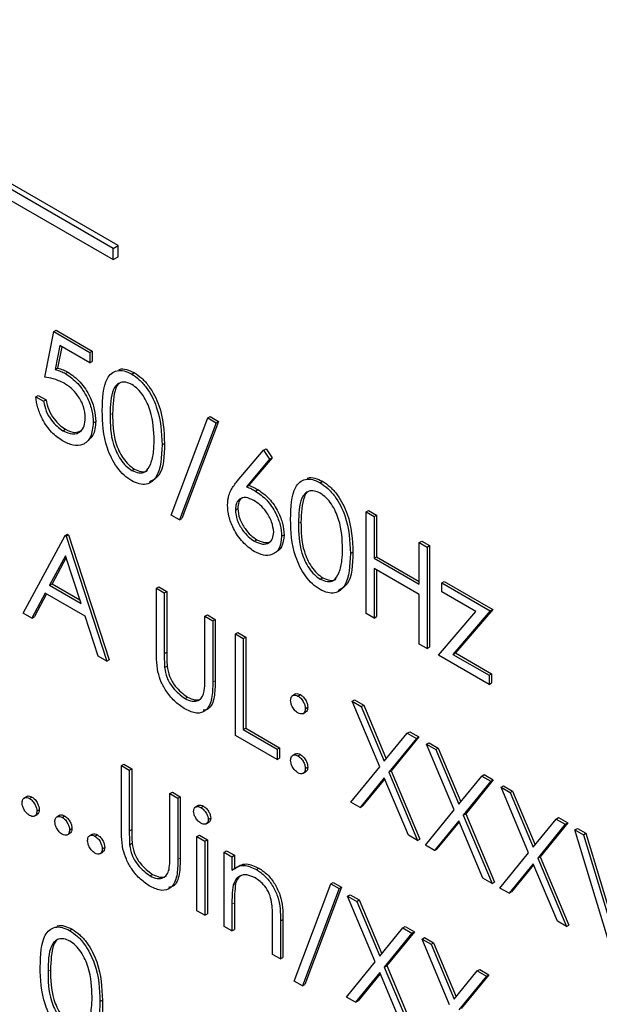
# Paper-space layout 'Blatt2' of a CAD drawing. Header units: millimetres. Extents: x 5 to 418, y 2 to 292.
# Tile 24 of 66: x 98.31 to 101.67, y 187.96 to 193.66. Entities that reach past the tile are written whole.
import ezdxf

# ---------------------------------------------------------------- set-up
doc = ezdxf.new("R2010")
doc.units = ezdxf.units.MM

psp = doc.layouts.new('Blatt2')

# ---------------------------------------------------------------- linework, layer by layer
at = {"color": 7, "linetype": 'Continuous', "lineweight": 25}
for p, q in [((98.8559, 192.3368), (92.6333, 195.929)), ((98.8842, 192.3531), (92.6616, 195.9453)), ((92.6333, 195.8636), (98.8559, 192.2714)), ((98.8559, 192.3368), (98.8842, 192.3531)), ((98.8559, 192.2714), (98.8559, 192.3368)), ((98.8842, 192.2878), (98.8842, 192.3531)), ((98.8559, 192.2714), (98.8842, 192.2878)), ((98.459, 191.5908), (98.5112, 191.8547)), ((98.5112, 191.8547), (98.5253, 191.8628)), ((98.5112, 191.8547), (98.72, 191.7341)), ((98.5253, 191.8628), (98.7342, 191.7422)), ((98.5469, 191.7738), (98.5194, 191.635)), ((98.5581, 191.7673), (98.5336, 191.6431)), ((98.72, 191.6738), (98.5469, 191.7738)), ((98.72, 191.7341), (98.7342, 191.7422)), ((98.72, 191.7341), (98.72, 191.6738)), ((98.7342, 191.7422), (98.7342, 191.6819)), ((98.72, 191.6738), (98.7342, 191.6819)), ((98.5194, 191.635), (98.5336, 191.6431)), ((98.5794, 191.6118), (98.5936, 191.6199)), ((98.9621, 191.6094), (98.9762, 191.6176)), ((98.4067, 191.4778), (98.4209, 191.4859)), ((98.4067, 191.4778), (98.4524, 191.4514)), ((98.4209, 191.4859), (98.4666, 191.4596)), ((98.4524, 191.4514), (98.4666, 191.4596)), ((99.403, 191.3549), (99.4171, 191.3631)), ((99.4171, 191.3631), (99.4652, 191.3353)), ((98.7396, 191.327), (98.7538, 191.3351)), ((99.19, 190.792), (99.403, 191.3549)), ((99.4511, 191.3271), (99.2381, 190.7642)), ((99.4652, 191.3353), (99.2523, 190.7723)), ((99.403, 191.3549), (99.4511, 191.3271)), ((99.4511, 191.3271), (99.4652, 191.3353)), ((98.5647, 191.2811), (98.5789, 191.2892)), ((99.1378, 191.1987), (99.1519, 191.2069)), ((99.5733, 190.9883), (99.7252, 191.1689)), ((99.7252, 191.1689), (99.7394, 191.177)), ((99.7252, 191.1689), (99.7604, 191.1167)), ((99.7394, 191.177), (99.7746, 191.1248)), ((99.7604, 191.1167), (99.6259, 190.9568)), ((99.7746, 191.1248), (99.64, 190.9649)), ((99.7604, 191.1167), (99.7746, 191.1248)), ((98.9636, 191.0508), (98.9777, 191.059)), ((99.6259, 190.9568), (99.64, 190.9649)), ((100.0521, 190.9802), (100.0662, 190.9883)), ((99.6786, 190.932), (99.6928, 190.9401)), ((99.2381, 190.7642), (99.19, 190.792)), ((99.562, 190.8219), (99.5762, 190.8301)), ((100.3192, 190.8109), (100.3333, 190.8191)), ((100.3192, 190.8109), (100.3649, 190.7845)), ((100.3192, 190.223), (100.3192, 190.8109)), ((100.3333, 190.8191), (100.379, 190.7927)), ((100.3649, 190.7845), (100.379, 190.7927)), ((100.379, 190.7927), (100.379, 190.5515)), ((99.2381, 190.7642), (99.2523, 190.7723)), ((100.3649, 190.7845), (100.3649, 190.5433)), ((98.5765, 190.6738), (98.5906, 190.682)), ((98.583, 190.6701), (98.5971, 190.6782)), ((98.5906, 190.682), (98.5971, 190.6782)), ((98.5971, 190.6782), (98.8321, 189.9547)), ((99.8297, 190.6706), (99.8438, 190.6788)), ((98.3349, 190.2253), (98.5765, 190.6738)), ((98.5765, 190.6738), (98.583, 190.6701)), ((98.583, 190.6701), (98.818, 189.9465)), ((99.673, 190.6413), (99.6872, 190.6494)), ((100.626, 190.6338), (100.6401, 190.642)), ((100.626, 190.6338), (100.6717, 190.6074)), ((100.626, 190.3926), (100.626, 190.6338)), ((100.6401, 190.642), (100.6858, 190.6156)), ((100.2278, 190.5695), (100.242, 190.5776)), ((100.6717, 190.6074), (100.6858, 190.6156)), ((100.6717, 190.6074), (100.6717, 190.0195)), ((100.6858, 190.6156), (100.6858, 190.0277)), ((98.5792, 190.5576), (98.487, 190.3863)), ((98.5829, 190.5463), (98.5012, 190.3944)), ((98.669, 190.2812), (98.5792, 190.5576)), ((100.3649, 190.5433), (100.379, 190.5515)), ((100.3649, 190.5433), (100.626, 190.3926)), ((100.379, 190.5515), (100.626, 190.4089)), ((100.626, 190.3323), (100.3649, 190.483)), ((100.3649, 190.483), (100.3649, 190.1966)), ((100.379, 190.4749), (100.379, 190.2048)), ((98.487, 190.3863), (98.5012, 190.3944)), ((98.5012, 190.3944), (98.6624, 190.3013)), ((100.0536, 190.4215), (100.0678, 190.4297)), ((100.7565, 190.4002), (100.7707, 190.4083)), ((100.7565, 190.4002), (101.0372, 190.2381)), ((100.7565, 190.3474), (100.7565, 190.4002)), ((100.7707, 190.4083), (101.0513, 190.2463)), ((98.4622, 190.3403), (98.3848, 190.1965)), ((98.4697, 190.336), (98.399, 190.2047)), ((98.693, 190.2071), (98.4622, 190.3403)), ((98.487, 190.3863), (98.669, 190.2812)), ((99.1051, 190.3686), (99.1193, 190.3768)), ((99.1051, 190.3686), (99.1508, 190.3422)), ((99.1051, 190.0135), (99.1051, 190.3686)), ((99.1193, 190.3768), (99.165, 190.3504)), ((99.1508, 190.3422), (99.165, 190.3504)), ((99.1508, 190.3422), (99.1508, 189.99)), ((99.165, 190.3504), (99.165, 189.9981)), ((100.9535, 190.2337), (100.7565, 190.3474)), ((100.626, 190.0459), (100.626, 190.3323)), ((98.3848, 190.1965), (98.3349, 190.2253)), ((100.3649, 190.1966), (100.3192, 190.223)), ((100.7369, 189.9818), (100.9535, 190.2337)), ((101.0372, 190.2381), (100.8208, 189.9862)), ((101.0513, 190.2463), (100.8349, 189.9944)), ((101.0372, 190.2381), (101.0513, 190.2463)), ((98.3848, 190.1965), (98.399, 190.2047)), ((98.7683, 189.9752), (98.693, 190.2071)), ((99.3858, 190.2066), (99.4, 190.2147)), ((99.3858, 190.2066), (99.4315, 190.1802)), ((99.3858, 189.8543), (99.3858, 190.2066)), ((99.4, 190.2147), (99.4456, 190.1884)), ((99.4315, 190.1802), (99.4456, 190.1884)), ((99.4315, 190.1802), (99.4315, 189.8251)), ((99.4456, 190.1884), (99.4456, 189.8333)), ((100.3649, 190.1966), (100.379, 190.2048)), ((99.562, 190.1048), (99.5762, 190.113)), ((99.5762, 190.113), (99.6219, 190.0866)), ((99.562, 190.1048), (99.6077, 190.0785)), ((99.562, 189.5169), (99.562, 190.1048)), ((99.6077, 190.0785), (99.6219, 190.0866)), ((99.6077, 190.0785), (99.6077, 189.5509)), ((99.6219, 190.0866), (99.6219, 189.559)), ((100.6717, 190.0195), (100.626, 190.0459)), ((100.6717, 190.0195), (100.6858, 190.0277)), ((100.8208, 189.9862), (100.8349, 189.9944)), ((100.8349, 189.9944), (101.0448, 189.8732)), ((98.818, 189.9465), (98.7683, 189.9752)), ((98.818, 189.9465), (98.8321, 189.9547)), ((101.0307, 189.8123), (100.7369, 189.9818)), ((100.8208, 189.9862), (101.0307, 189.865)), ((99.1529, 189.9106), (99.167, 189.9188)), ((101.0307, 189.865), (101.0448, 189.8732)), ((101.0307, 189.865), (101.0307, 189.8123)), ((101.0448, 189.8732), (101.0448, 189.8205)), ((101.0307, 189.8123), (101.0448, 189.8205)), ((99.2708, 189.7303), (99.2849, 189.7385)), ((99.9105, 189.7571), (99.8928, 189.7469)), ((99.9243, 189.745), (99.9384, 189.7531)), ((100.2376, 189.7149), (100.2518, 189.723)), ((100.2376, 189.7149), (100.2903, 189.6844)), ((100.3973, 189.3346), (100.2376, 189.7149)), ((100.2518, 189.723), (100.3045, 189.6926)), ((99.9525, 189.6429), (99.9701, 189.6531)), ((99.9667, 189.6715), (99.9809, 189.6797)), ((100.2903, 189.6844), (100.3045, 189.6926)), ((100.2903, 189.6844), (100.4236, 189.367)), ((100.3045, 189.6926), (100.4352, 189.3812)), ((99.6077, 189.5509), (99.6219, 189.559)), ((99.6077, 189.5509), (99.8036, 189.4378)), ((99.6219, 189.559), (99.8177, 189.446)), ((100.5569, 189.5305), (100.5711, 189.5387)), ((100.5711, 189.5387), (100.6238, 189.5082)), ((99.8036, 189.3775), (99.562, 189.5169)), ((100.4236, 189.367), (100.5569, 189.5305)), ((100.6097, 189.5001), (100.45, 189.3042)), ((100.6238, 189.5082), (100.4642, 189.3123)), ((100.5569, 189.5305), (100.6097, 189.5001)), ((100.6097, 189.5001), (100.6238, 189.5082)), ((99.8036, 189.4378), (99.8177, 189.446)), ((99.8036, 189.4378), (99.8036, 189.3775)), ((99.8177, 189.446), (99.8177, 189.3857)), ((100.6684, 189.4662), (100.6825, 189.4743)), ((100.6684, 189.4662), (100.7211, 189.4357)), ((100.8281, 189.0859), (100.6684, 189.4662)), ((100.6825, 189.4743), (100.7353, 189.4439)), ((100.7211, 189.4357), (100.7353, 189.4439)), ((100.7211, 189.4357), (100.8544, 189.1183)), ((100.7353, 189.4439), (100.866, 189.1325)), ((99.8036, 189.3775), (99.8177, 189.3857)), ((99.9103, 189.4105), (99.8926, 189.4003)), ((99.9243, 189.3983), (99.9384, 189.4064)), ((98.9028, 189.3423), (98.917, 189.3504)), ((98.9028, 189.3423), (98.9485, 189.3159)), ((98.9028, 188.9872), (98.9028, 189.3423)), ((98.917, 189.3504), (98.9626, 189.3241)), ((98.9485, 189.3159), (98.9626, 189.3241)), ((98.9485, 189.3159), (98.9485, 188.9636)), ((98.9626, 189.3241), (98.9626, 188.9718)), ((99.9667, 189.3248), (99.9809, 189.3329)), ((100.2311, 189.1307), (100.3973, 189.3346)), ((100.45, 189.3042), (100.4642, 189.3123)), ((100.4642, 189.3123), (100.6303, 188.9166)), ((99.9523, 189.2962), (99.97, 189.3064)), ((100.4236, 189.2718), (100.2838, 189.1003)), ((100.4262, 189.2658), (100.298, 189.1084)), ((100.5635, 188.9388), (100.4236, 189.2718)), ((100.45, 189.3042), (100.6162, 188.9084)), ((100.8544, 189.1183), (100.9877, 189.2818)), ((101.0546, 189.2596), (100.895, 189.0636)), ((100.9877, 189.2818), (101.0019, 189.29)), ((100.9877, 189.2818), (101.0404, 189.2514)), ((101.0019, 189.29), (101.0546, 189.2596)), ((101.0404, 189.2514), (101.0546, 189.2596)), ((101.0404, 189.2514), (100.8808, 189.0555)), ((101.0992, 189.2175), (101.1133, 189.2256)), ((101.0992, 189.2175), (101.1519, 189.187)), ((101.2589, 188.8372), (101.0992, 189.2175)), ((101.1133, 189.2256), (101.1661, 189.1952)), ((101.1519, 189.187), (101.1661, 189.1952)), ((101.1661, 189.1952), (101.2968, 188.8838)), ((98.3568, 189.1642), (98.3391, 189.1539)), ((98.3708, 189.1519), (98.385, 189.1601)), ((99.1835, 189.1802), (99.1976, 189.1884)), ((99.1835, 188.828), (99.1835, 189.1802)), ((99.1835, 189.1802), (99.2292, 189.1539)), ((99.1976, 189.1884), (99.2433, 189.162)), ((99.2292, 189.1539), (99.2433, 189.162)), ((99.2292, 189.1539), (99.2292, 188.7988)), ((99.2433, 189.162), (99.2433, 188.8069)), ((101.1519, 189.187), (101.2852, 188.8696)), ((98.4133, 189.0784), (98.4274, 189.0866)), ((99.3475, 189.1117), (99.3299, 189.1015)), ((99.3628, 189.0993), (99.3769, 189.1075)), ((100.2838, 189.1003), (100.2311, 189.1307)), ((100.2838, 189.1003), (100.298, 189.1084)), ((100.6619, 188.882), (100.8281, 189.0859)), ((98.3989, 189.0498), (98.4165, 189.06)), ((98.5461, 189.0549), (98.5284, 189.0447)), ((98.5601, 189.0426), (98.5743, 189.0508)), ((99.4054, 189.0293), (99.4195, 189.0374)), ((100.8808, 189.0555), (100.895, 189.0636)), ((100.8808, 189.0555), (101.047, 188.6597)), ((100.895, 189.0636), (101.0611, 188.6679)), ((101.2852, 188.8696), (101.4185, 189.0331)), ((101.4185, 189.0331), (101.4327, 189.0413)), ((101.4185, 189.0331), (101.4712, 189.0027)), ((101.4327, 189.0413), (101.4854, 189.0109)), ((98.6026, 188.9691), (98.6167, 188.9773)), ((99.3928, 189.0047), (99.4104, 189.0149)), ((100.8544, 189.0231), (100.7146, 188.8516)), ((100.857, 189.0171), (100.7287, 188.8598)), ((100.9942, 188.6901), (100.8544, 189.0231)), ((101.4712, 189.0027), (101.3116, 188.8068)), ((101.4854, 189.0109), (101.3258, 188.8149)), ((101.4712, 189.0027), (101.4854, 189.0109)), ((101.5267, 188.9707), (101.5409, 188.9788)), ((101.5267, 188.9707), (101.5757, 188.9424)), ((101.7421, 188.2584), (101.5267, 188.9707)), ((101.5409, 188.9788), (101.5898, 188.9506)), ((98.5881, 188.9406), (98.6058, 188.9508)), ((98.7354, 188.9456), (98.7177, 188.9354)), ((98.7494, 188.9334), (98.7636, 188.9415)), ((99.3401, 188.9315), (99.3543, 188.9397)), ((99.3401, 188.9315), (99.3858, 188.9051)), ((99.3401, 188.5019), (99.3401, 188.9315)), ((99.3543, 188.9397), (99.4, 188.9133)), ((99.3858, 188.9051), (99.4, 188.9133)), ((99.4, 188.9133), (99.4, 188.4837)), ((100.6162, 188.9084), (100.5635, 188.9388)), ((100.6162, 188.9084), (100.6303, 188.9166)), ((101.5757, 188.9424), (101.5898, 188.9506)), ((101.5757, 188.9424), (101.7454, 188.3811)), ((101.5898, 188.9506), (101.7554, 188.4028)), ((98.7918, 188.8599), (98.806, 188.868)), ((98.9505, 188.8843), (98.9647, 188.8924)), ((99.3858, 188.9051), (99.3858, 188.4755)), ((100.7146, 188.8516), (100.6619, 188.882)), ((100.7146, 188.8516), (100.7287, 188.8598)), ((98.7774, 188.8313), (98.7951, 188.8415)), ((99.4968, 188.8411), (99.5109, 188.8493)), ((99.4968, 188.8411), (99.5425, 188.8147)), ((99.4968, 188.4115), (99.4968, 188.8411)), ((99.5109, 188.8493), (99.5566, 188.8229)), ((99.5425, 188.8147), (99.5566, 188.8229)), ((99.5425, 188.8147), (99.5425, 188.7372)), ((99.5566, 188.8229), (99.5566, 188.7454)), ((101.0927, 188.6333), (101.2589, 188.8372)), ((101.3116, 188.8068), (101.3258, 188.8149)), ((101.3116, 188.8068), (101.4778, 188.411)), ((101.3258, 188.8149), (101.4919, 188.4192)), ((99.684, 188.7405), (99.6982, 188.7487)), ((101.2852, 188.7744), (101.1454, 188.6029)), ((101.2878, 188.7684), (101.1595, 188.6111)), ((101.425, 188.4415), (101.2852, 188.7744)), ((99.0684, 188.704), (99.0826, 188.7121)), ((101.047, 188.6597), (100.9942, 188.6901)), ((99.5495, 188.6517), (99.5636, 188.6598)), ((99.9015, 188.0949), (100.1144, 188.6579)), ((100.1625, 188.6301), (99.9496, 188.0671)), ((100.1767, 188.6383), (99.9637, 188.0753)), ((100.1144, 188.6579), (100.1286, 188.6661)), ((100.1144, 188.6579), (100.1625, 188.6301)), ((100.1286, 188.6661), (100.1767, 188.6383)), ((100.1625, 188.6301), (100.1767, 188.6383)), ((101.047, 188.6597), (101.0611, 188.6679)), ((101.1454, 188.6029), (101.0927, 188.6333)), ((100.2115, 188.5868), (100.2256, 188.5949)), ((100.2115, 188.5868), (100.2642, 188.5563)), ((100.3712, 188.2065), (100.2115, 188.5868)), ((100.2256, 188.5949), (100.2784, 188.5645)), ((101.1454, 188.6029), (101.1595, 188.6111)), ((99.5425, 188.5404), (99.5425, 188.3851)), ((99.5566, 188.5486), (99.5566, 188.3933)), ((100.2642, 188.5563), (100.2784, 188.5645)), ((100.2642, 188.5563), (100.3975, 188.2389)), ((100.2784, 188.5645), (100.4091, 188.2531)), ((99.3858, 188.4755), (99.3401, 188.5019)), ((99.3858, 188.4755), (99.4, 188.4837)), ((99.5425, 188.3851), (99.4968, 188.4115)), ((99.7774, 188.2494), (99.7774, 188.4515)), ((99.8231, 188.4425), (99.8231, 188.2231)), ((99.8373, 188.4506), (99.8373, 188.2312)), ((100.3975, 188.2389), (100.5308, 188.4024)), ((100.5308, 188.4024), (100.545, 188.4106)), ((100.5308, 188.4024), (100.5835, 188.372)), ((100.545, 188.4106), (100.5977, 188.3802)), ((101.4778, 188.411), (101.425, 188.4415)), ((101.4778, 188.411), (101.4919, 188.4192)), ((98.6031, 188.3872), (98.6172, 188.3954)), ((99.5425, 188.3851), (99.5566, 188.3933)), ((100.5835, 188.372), (100.4239, 188.1761)), ((100.5977, 188.3802), (100.4381, 188.1842)), ((100.5835, 188.372), (100.5977, 188.3802)), ((100.6423, 188.3381), (100.6564, 188.3462)), ((100.6564, 188.3462), (100.7092, 188.3158)), ((100.6423, 188.3381), (100.695, 188.3076)), ((100.802, 187.9578), (100.6423, 188.3381)), ((100.695, 188.3076), (100.7092, 188.3158)), ((100.695, 188.3076), (100.8283, 187.9902)), ((100.7092, 188.3158), (100.8399, 188.0044)), ((99.8231, 188.2231), (99.7774, 188.2494)), ((99.8231, 188.2231), (99.8373, 188.2312)), ((100.205, 188.0026), (100.3712, 188.2065)), ((100.4239, 188.1761), (100.4381, 188.1842)), ((100.4239, 188.1761), (100.5901, 187.7803)), ((100.4381, 188.1842), (100.6042, 187.7885)), ((100.3975, 188.1437), (100.2577, 187.9722)), ((100.4001, 188.1377), (100.2718, 187.9804)), ((100.5373, 187.8108), (100.3975, 188.1437)), ((100.8283, 187.9902), (100.9616, 188.1537)), ((101.0143, 188.1233), (100.8547, 187.9274)), ((101.0285, 188.1315), (100.8689, 187.9355)), ((100.9616, 188.1537), (100.9758, 188.1619)), ((100.9616, 188.1537), (101.0143, 188.1233)), ((100.9758, 188.1619), (101.0285, 188.1315)), ((101.0143, 188.1233), (101.0285, 188.1315)), ((99.9496, 188.0671), (99.9015, 188.0949)), ((99.9496, 188.0671), (99.9637, 188.0753)), ((100.2577, 187.9722), (100.205, 188.0026)), ((98.7788, 187.9765), (98.7929, 187.9847)), ((100.2577, 187.9722), (100.2718, 187.9804))]:
    psp.add_line(p, q, dxfattribs=at)
at = {"color": 7, "linetype": 'Continuous', "lineweight": 18}
for p, q in [((98.8375, 191.3723), (98.8517, 191.3805)), ((99.9276, 190.743), (99.9417, 190.7512)), ((99.1508, 189.99), (99.165, 189.9981)), ((99.4315, 189.8251), (99.4456, 189.8333)), ((98.9485, 188.9636), (98.9626, 188.9718)), ((99.2292, 188.7988), (99.2433, 188.8069)), ((99.5425, 188.5404), (99.5566, 188.5486)), ((99.8231, 188.4425), (99.8373, 188.4506)), ((98.4785, 188.1501), (98.4927, 188.1582))]:
    psp.add_line(p, q, dxfattribs=at)
for centre, major_axis, ratio, start_param, end_param in [((368.4331, 359.4387), (379.9846, 5.8274), 0.587244, 3.834585, 4.001386), ((368.4331, 347.9513), (379.9866, -5.634), 0.567146, 3.873355, 3.997444), ((368.4183, 360.4098), (378.7845, 5.8277), 0.587275, 3.871004, 3.964908)]:
    psp.add_ellipse(centre, major_axis=major_axis, ratio=ratio, start_param=start_param, end_param=end_param, dxfattribs=at)
at = {"color": 7, "linetype": 'Continuous', "lineweight": 25}
for points, knots in [([(83.7513, 207.7802), (84.5596, 207.2559), (86.9034, 205.7356), (90.8544, 203.2552), (95.6337, 200.3556), (100.5049, 197.506), (105.4646, 194.7061), (110.5125, 191.9579), (114.4004, 189.9135), (116.6032, 188.7845), (117.0759, 188.5422)], [0, 0, 0, 0, 0.0774167, 0.2244859, 0.3715556, 0.5186246, 0.6656928, 0.8127599, 0.959826, 1, 1, 1, 1]), ([(98.5711, 191.5562), (98.5496, 191.5661), (98.511, 191.5837), (98.4749, 191.5887), (98.459, 191.5908)], [0, 0, 0, 0, 0.5594162, 1, 1, 1, 1]), ([(98.5194, 191.635), (98.5305, 191.6321), (98.5501, 191.627), (98.5705, 191.6164), (98.5794, 191.6118)], [0, 0, 0, 0, 0.560064, 1, 1, 1, 1]), ([(98.5336, 191.6431), (98.5446, 191.6403), (98.5643, 191.6352), (98.5846, 191.6246), (98.5936, 191.6199)], [0, 0, 0, 0, 0.560064, 1, 1, 1, 1]), ([(98.5794, 191.6118), (98.6038, 191.5947), (98.6524, 191.5607), (98.7059, 191.4769), (98.7357, 191.3953), (98.7383, 191.3497), (98.7396, 191.327)], [0, 0, 0, 0, 0.279688, 0.559025, 0.779292, 1, 1, 1, 1]), ([(98.5936, 191.6199), (98.6179, 191.6029), (98.6666, 191.5688), (98.7201, 191.485), (98.7499, 191.4034), (98.7525, 191.3579), (98.7538, 191.3351)], [0, 0, 0, 0, 0.279688, 0.559025, 0.779292, 1, 1, 1, 1]), ([(98.7918, 191.3984), (98.7938, 191.4675), (98.7963, 191.5539), (98.8437, 191.6149), (98.8768, 191.6309), (98.9174, 191.631), (98.9472, 191.6166), (98.9621, 191.6094)], [0, 0, 0, 0, 0.498702, 0.624177, 0.749467, 0.874745, 1, 1, 1, 1]), ([(98.8882, 191.6345), (98.8895, 191.6351), (98.9016, 191.6413), (98.932, 191.6383), (98.9615, 191.6245), (98.9762, 191.6176)], [0, 0, 0, 0, 0.0579693, 0.5290281, 1, 1, 1, 1]), ([(98.9621, 191.6094), (98.977, 191.5994), (99.007, 191.5793), (99.0616, 191.5171), (99.1305, 191.3793), (99.1349, 191.271), (99.1378, 191.1987)], [0, 0, 0, 0, 0.1256, 0.251197, 0.500581, 1, 1, 1, 1]), ([(98.9762, 191.6176), (98.9912, 191.6076), (99.0212, 191.5875), (99.0758, 191.5253), (99.1446, 191.3875), (99.149, 191.2792), (99.1519, 191.2069)], [0, 0, 0, 0, 0.1256, 0.251197, 0.500581, 1, 1, 1, 1]), ([(98.6939, 191.3556), (98.6921, 191.377), (98.6883, 191.4198), (98.654, 191.4838), (98.6125, 191.5296), (98.5849, 191.5474), (98.5711, 191.5562)], [0, 0, 0, 0, 0.279539, 0.558617, 0.779047, 1, 1, 1, 1]), ([(98.9636, 191.5483), (98.9519, 191.5537), (98.9286, 191.5644), (98.8976, 191.5616), (98.8729, 191.547), (98.8392, 191.4948), (98.8383, 191.4267), (98.8375, 191.3723)], [0, 0, 0, 0, 0.125139, 0.250418, 0.375519, 0.500847, 1, 1, 1, 1]), ([(98.8889, 191.5536), (98.8887, 191.5535), (98.8804, 191.5485), (98.8556, 191.4995), (98.8534, 191.4333), (98.8517, 191.3805)], [0, 0, 0, 0, 0.0045166, 0.204302, 1, 1, 1, 1]), ([(99.0921, 191.2253), (99.0902, 191.281), (99.0874, 191.3644), (99.0397, 191.4727), (98.9986, 191.5238), (98.9752, 191.5401), (98.9636, 191.5483)], [0, 0, 0, 0, 0.500072, 0.749021, 0.874598, 1, 1, 1, 1]), ([(98.5621, 191.2223), (98.5402, 191.2375), (98.4966, 191.2678), (98.4473, 191.3413), (98.4168, 191.4138), (98.4101, 191.4564), (98.4067, 191.4778)], [0, 0, 0, 0, 0.279625, 0.559019, 0.77938, 1, 1, 1, 1]), ([(98.4524, 191.4514), (98.4564, 191.4325), (98.4642, 191.3948), (98.4953, 191.3433), (98.53, 191.3046), (98.5531, 191.2889), (98.5647, 191.2811)], [0, 0, 0, 0, 0.28005, 0.559166, 0.779583, 1, 1, 1, 1]), ([(98.4666, 191.4596), (98.4705, 191.4407), (98.4784, 191.403), (98.5095, 191.3514), (98.5441, 191.3127), (98.5673, 191.2971), (98.5789, 191.2892)], [0, 0, 0, 0, 0.28005, 0.559166, 0.779583, 1, 1, 1, 1]), ([(98.9621, 190.9914), (98.9472, 191.0014), (98.9175, 191.0213), (98.8634, 191.0833), (98.7966, 191.2207), (98.7937, 191.3273), (98.7918, 191.3984)], [0, 0, 0, 0, 0.125551, 0.25109, 0.50025, 1, 1, 1, 1]), ([(98.8375, 191.3723), (98.8379, 191.3171), (98.8385, 191.2345), (98.8874, 191.126), (98.9286, 191.0753), (98.9519, 191.059), (98.9636, 191.0508)], [0, 0, 0, 0, 0.500291, 0.749086, 0.874606, 1, 1, 1, 1]), ([(98.8517, 191.3805), (98.8521, 191.3253), (98.8526, 191.2427), (98.9015, 191.1342), (98.9428, 191.0835), (98.9661, 191.0671), (98.9777, 191.059)], [0, 0, 0, 0, 0.500291, 0.749086, 0.874606, 1, 1, 1, 1]), ([(98.7396, 191.327), (98.7366, 191.2982), (98.7307, 191.2407), (98.685, 191.1962), (98.6245, 191.1917), (98.5829, 191.2121), (98.5621, 191.2223)], [0, 0, 0, 0, 0.279864, 0.559271, 0.779424, 1, 1, 1, 1]), ([(98.5647, 191.2811), (98.5838, 191.2726), (98.6219, 191.2558), (98.6645, 191.2714), (98.6903, 191.3057), (98.6927, 191.3389), (98.6939, 191.3556)], [0, 0, 0, 0, 0.279617, 0.559357, 0.779559, 1, 1, 1, 1]), ([(98.7538, 191.3351), (98.7518, 191.3049), (98.7488, 191.2576), (98.7216, 191.2366), (98.7118, 191.229)], [0, 0, 0, 0, 0.639095, 1, 1, 1, 1]), ([(98.5789, 191.2892), (98.5983, 191.2802), (98.6333, 191.2638), (98.6588, 191.2766), (98.6702, 191.2823)], [0, 0, 0, 0, 0.55391, 1, 1, 1, 1]), ([(99.1378, 191.1987), (99.1349, 191.1298), (99.1307, 191.0265), (99.0615, 190.969), (99.007, 190.9697), (98.977, 190.9841), (98.9621, 190.9914)], [0, 0, 0, 0, 0.499407, 0.748743, 0.874372, 1, 1, 1, 1]), ([(99.1519, 191.2069), (99.1505, 191.1352), (99.1483, 191.0308), (99.0856, 190.9951), (99.0659, 190.984)], [0, 0, 0, 0, 0.68684, 1, 1, 1, 1]), ([(99.0728, 191.0887), (99.0793, 191.112), (99.0909, 191.1538), (99.0917, 191.2035), (99.0921, 191.2253)], [0, 0, 0, 0, 0.5595988, 1, 1, 1, 1]), ([(98.9636, 191.0508), (98.9775, 191.0448), (99.0053, 191.0328), (99.0483, 191.0415), (99.0635, 191.0708), (99.0728, 191.0887)], [0, 0, 0, 0, 0.280257, 0.560781, 1, 1, 1, 1]), ([(98.9777, 191.059), (98.9913, 191.0534), (99.0185, 191.0424), (99.0463, 191.0424), (99.0537, 191.0523), (99.0539, 191.0526)], [0, 0, 0, 0, 0.492383, 0.985234, 1, 1, 1, 1]), ([(99.5164, 190.8504), (99.5182, 190.8704), (99.5211, 190.9033), (99.5373, 190.9388), (99.5541, 190.9651), (99.5669, 190.9806), (99.5733, 190.9883)], [0, 0, 0, 0, 0.339374, 0.559486, 0.779731, 1, 1, 1, 1]), ([(99.64, 190.9649), (99.6498, 190.9611), (99.6673, 190.9541), (99.685, 190.9444), (99.6928, 190.9401)], [0, 0, 0, 0, 0.55991, 1, 1, 1, 1]), ([(99.8819, 190.7692), (99.8838, 190.8382), (99.8863, 190.9247), (99.9338, 190.9856), (99.9668, 191.0016), (100.0075, 191.0018), (100.0372, 190.9874), (100.0521, 190.9802)], [0, 0, 0, 0, 0.498702, 0.624177, 0.749467, 0.874745, 1, 1, 1, 1]), ([(99.9782, 191.0052), (99.9795, 191.0059), (99.9916, 191.0121), (100.0221, 191.009), (100.0515, 190.9952), (100.0662, 190.9883)], [0, 0, 0, 0, 0.057969, 0.529028, 1, 1, 1, 1]), ([(100.0521, 190.9802), (100.0671, 190.9701), (100.097, 190.9501), (100.1517, 190.8879), (100.2205, 190.7501), (100.2249, 190.6417), (100.2278, 190.5695)], [0, 0, 0, 0, 0.1256, 0.251197, 0.500581, 1, 1, 1, 1]), ([(100.0662, 190.9883), (100.0812, 190.9783), (100.1112, 190.9582), (100.1658, 190.896), (100.2346, 190.7582), (100.239, 190.6499), (100.242, 190.5776)], [0, 0, 0, 0, 0.1256, 0.251197, 0.500581, 1, 1, 1, 1]), ([(99.6259, 190.9568), (99.6357, 190.9529), (99.6532, 190.946), (99.6708, 190.9363), (99.6786, 190.932)], [0, 0, 0, 0, 0.55991, 1, 1, 1, 1]), ([(99.6786, 190.932), (99.7009, 190.9162), (99.7455, 190.8845), (99.7952, 190.8087), (99.8252, 190.7339), (99.8282, 190.6917), (99.8297, 190.6706)], [0, 0, 0, 0, 0.279638, 0.559326, 0.779527, 1, 1, 1, 1]), ([(99.6928, 190.9401), (99.7151, 190.9243), (99.7597, 190.8927), (99.8093, 190.8169), (99.8394, 190.742), (99.8423, 190.6999), (99.8438, 190.6788)], [0, 0, 0, 0, 0.279638, 0.559326, 0.779527, 1, 1, 1, 1]), ([(100.0536, 190.919), (100.042, 190.9244), (100.0186, 190.9352), (99.9876, 190.9324), (99.9629, 190.9177), (99.9293, 190.8656), (99.9283, 190.7975), (99.9276, 190.743)], [0, 0, 0, 0, 0.125139, 0.250418, 0.375519, 0.500847, 1, 1, 1, 1]), ([(99.9789, 190.9243), (99.9788, 190.9242), (99.9704, 190.9193), (99.9456, 190.8702), (99.9434, 190.8041), (99.9417, 190.7512)], [0, 0, 0, 0, 0.004517, 0.204302, 1, 1, 1, 1]), ([(100.1821, 190.5961), (100.1802, 190.6518), (100.1774, 190.7352), (100.1298, 190.8435), (100.0886, 190.8946), (100.0653, 190.9109), (100.0536, 190.919)], [0, 0, 0, 0, 0.500072, 0.749021, 0.874598, 1, 1, 1, 1]), ([(99.6706, 190.5824), (99.6478, 190.5987), (99.6023, 190.6313), (99.5508, 190.7087), (99.5217, 190.7854), (99.5181, 190.8288), (99.5164, 190.8504)], [0, 0, 0, 0, 0.27967, 0.559085, 0.779558, 1, 1, 1, 1]), ([(99.669, 190.8772), (99.6535, 190.8846), (99.6225, 190.8995), (99.587, 190.889), (99.5654, 190.862), (99.5632, 190.8353), (99.562, 190.8219)], [0, 0, 0, 0, 0.280127, 0.559515, 0.779719, 1, 1, 1, 1]), ([(99.6061, 190.894), (99.6043, 190.8936), (99.5925, 190.8911), (99.58, 190.8691), (99.5775, 190.8431), (99.5762, 190.8301)], [0, 0, 0, 0, 0.081817, 0.540829, 1, 1, 1, 1]), ([(99.784, 190.6938), (99.7816, 190.7136), (99.7769, 190.7532), (99.7435, 190.8097), (99.7067, 190.8524), (99.6816, 190.8689), (99.669, 190.8772)], [0, 0, 0, 0, 0.278754, 0.558605, 0.779147, 1, 1, 1, 1]), ([(99.562, 190.8219), (99.5642, 190.8026), (99.5686, 190.7639), (99.6004, 190.7083), (99.6362, 190.6658), (99.6607, 190.6494), (99.673, 190.6413)], [0, 0, 0, 0, 0.279059, 0.55882, 0.779303, 1, 1, 1, 1]), ([(99.5762, 190.8301), (99.5784, 190.8108), (99.5828, 190.7721), (99.6145, 190.7164), (99.6503, 190.6739), (99.6749, 190.6576), (99.6872, 190.6494)], [0, 0, 0, 0, 0.279059, 0.55882, 0.779303, 1, 1, 1, 1]), ([(100.0521, 190.3621), (100.0372, 190.3721), (100.0075, 190.392), (99.9535, 190.454), (99.8866, 190.5914), (99.8838, 190.698), (99.8819, 190.7692)], [0, 0, 0, 0, 0.125551, 0.25109, 0.50025, 1, 1, 1, 1]), ([(99.9276, 190.743), (99.9279, 190.6879), (99.9285, 190.6053), (99.9774, 190.4968), (100.0187, 190.4461), (100.042, 190.4297), (100.0536, 190.4215)], [0, 0, 0, 0, 0.500291, 0.749086, 0.874606, 1, 1, 1, 1]), ([(99.9417, 190.7512), (99.9421, 190.696), (99.9426, 190.6134), (99.9915, 190.5049), (100.0328, 190.4542), (100.0561, 190.4379), (100.0678, 190.4297)], [0, 0, 0, 0, 0.500291, 0.749086, 0.874606, 1, 1, 1, 1]), ([(99.673, 190.6413), (99.6886, 190.634), (99.7199, 190.6196), (99.7562, 190.6288), (99.7801, 190.6535), (99.7827, 190.6804), (99.784, 190.6938)], [0, 0, 0, 0, 0.280018, 0.559853, 0.779987, 1, 1, 1, 1]), ([(99.8438, 190.6788), (99.8414, 190.6528), (99.8367, 190.6013), (99.8034, 190.5818), (99.7869, 190.5722)], [0, 0, 0, 0, 0.503369, 1, 1, 1, 1]), ([(99.8297, 190.6706), (99.827, 190.6452), (99.8218, 190.5944), (99.7783, 190.5599), (99.7253, 190.5567), (99.6888, 190.5738), (99.6706, 190.5824)], [0, 0, 0, 0, 0.279631, 0.55896, 0.779478, 1, 1, 1, 1]), ([(99.6872, 190.6494), (99.703, 190.6419), (99.7342, 190.627), (99.7582, 190.6364), (99.77, 190.641)], [0, 0, 0, 0, 0.507059, 1, 1, 1, 1]), ([(100.2278, 190.5695), (100.225, 190.5006), (100.2207, 190.3972), (100.1515, 190.3397), (100.097, 190.3404), (100.0671, 190.3549), (100.0521, 190.3621)], [0, 0, 0, 0, 0.499407, 0.748743, 0.874372, 1, 1, 1, 1]), ([(100.242, 190.5776), (100.2405, 190.5059), (100.2383, 190.4015), (100.1756, 190.3659), (100.156, 190.3547)], [0, 0, 0, 0, 0.68684, 1, 1, 1, 1]), ([(100.1629, 190.4594), (100.1693, 190.4828), (100.1809, 190.5245), (100.1818, 190.5742), (100.1821, 190.5961)], [0, 0, 0, 0, 0.559599, 1, 1, 1, 1]), ([(100.0536, 190.4215), (100.0675, 190.4155), (100.0954, 190.4035), (100.1383, 190.4122), (100.1536, 190.4415), (100.1629, 190.4594)], [0, 0, 0, 0, 0.280257, 0.560781, 1, 1, 1, 1]), ([(100.0678, 190.4297), (100.0813, 190.4242), (100.1085, 190.4131), (100.1364, 190.4131), (100.1437, 190.4231), (100.1439, 190.4234)], [0, 0, 0, 0, 0.492383, 0.985234, 1, 1, 1, 1]), ([(99.1142, 189.8844), (99.111, 189.9092), (99.1051, 189.9537), (99.1051, 189.9952), (99.1051, 190.0135)], [0, 0, 0, 0, 0.559499, 1, 1, 1, 1]), ([(99.165, 189.9981), (99.1649, 189.9836), (99.1649, 189.9575), (99.1664, 189.9306), (99.167, 189.9188)], [0, 0, 0, 0, 0.560124, 1, 1, 1, 1]), ([(99.1508, 189.99), (99.1508, 189.9754), (99.1507, 189.9493), (99.1522, 189.9224), (99.1529, 189.9106)], [0, 0, 0, 0, 0.560124, 1, 1, 1, 1]), ([(99.2733, 189.6685), (99.254, 189.6812), (99.2154, 189.7066), (99.1667, 189.7639), (99.1309, 189.8256), (99.1198, 189.8648), (99.1142, 189.8844)], [0, 0, 0, 0, 0.280221, 0.559914, 0.779952, 1, 1, 1, 1]), ([(99.1529, 189.9106), (99.1561, 189.8908), (99.1626, 189.8511), (99.2062, 189.7797), (99.2463, 189.7491), (99.2708, 189.7303)], [0, 0, 0, 0, 0.281057, 0.560821, 1, 1, 1, 1]), ([(99.167, 189.9188), (99.1703, 189.8989), (99.1767, 189.8593), (99.2203, 189.7879), (99.2604, 189.7572), (99.2849, 189.7385)], [0, 0, 0, 0, 0.281057, 0.560821, 1, 1, 1, 1]), ([(99.4315, 189.8251), (99.4311, 189.7926), (99.4302, 189.728), (99.3995, 189.6589), (99.3402, 189.6382), (99.2956, 189.6584), (99.2733, 189.6685)], [0, 0, 0, 0, 0.281655, 0.560111, 0.78008, 1, 1, 1, 1]), ([(99.4456, 189.8333), (99.445, 189.8014), (99.4436, 189.7378), (99.4199, 189.6711), (99.3866, 189.6643), (99.3767, 189.6623)], [0, 0, 0, 0, 0.41567, 0.82662, 1, 1, 1, 1]), ([(99.3806, 189.7661), (99.3825, 189.7819), (99.386, 189.8102), (99.3859, 189.8408), (99.3858, 189.8543)], [0, 0, 0, 0, 0.559624, 1, 1, 1, 1]), ([(99.2708, 189.7303), (99.2848, 189.724), (99.3129, 189.7112), (99.3468, 189.7165), (99.37, 189.7358), (99.3771, 189.756), (99.3806, 189.7661)], [0, 0, 0, 0, 0.279787, 0.559377, 0.779569, 1, 1, 1, 1]), ([(99.2849, 189.7385), (99.2988, 189.7324), (99.3264, 189.7203), (99.3542, 189.7212), (99.3637, 189.7299), (99.3647, 189.7307)], [0, 0, 0, 0, 0.473792, 0.947251, 1, 1, 1, 1]), ([(99.8819, 189.7205), (99.8827, 189.7272), (99.8842, 189.7408), (99.8957, 189.7501), (99.9096, 189.7519), (99.9194, 189.7473), (99.9243, 189.745)], [0, 0, 0, 0, 0.279585, 0.559454, 0.779697, 1, 1, 1, 1]), ([(99.9243, 189.647), (99.918, 189.6515), (99.9055, 189.6604), (99.8917, 189.6817), (99.8832, 189.7027), (99.8823, 189.7145), (99.8819, 189.7205)], [0, 0, 0, 0, 0.279647, 0.559299, 0.779615, 1, 1, 1, 1]), ([(99.9092, 189.7554), (99.9099, 189.7562), (99.9135, 189.7598), (99.924, 189.7597), (99.9336, 189.7553), (99.9384, 189.7531)], [0, 0, 0, 0, 0.111363, 0.55562, 1, 1, 1, 1]), ([(99.9243, 189.745), (99.9306, 189.7405), (99.9431, 189.7316), (99.9569, 189.7102), (99.9656, 189.6893), (99.9663, 189.6774), (99.9667, 189.6715)], [0, 0, 0, 0, 0.279602, 0.559212, 0.779475, 1, 1, 1, 1]), ([(99.9384, 189.7531), (99.9447, 189.7487), (99.9573, 189.7398), (99.971, 189.7184), (99.9797, 189.6974), (99.9805, 189.6856), (99.9809, 189.6797)], [0, 0, 0, 0, 0.279602, 0.559212, 0.779475, 1, 1, 1, 1]), ([(99.9667, 189.6715), (99.966, 189.6647), (99.9646, 189.651), (99.953, 189.6418), (99.9391, 189.6399), (99.9292, 189.6446), (99.9243, 189.647)], [0, 0, 0, 0, 0.279517, 0.559326, 0.779544, 1, 1, 1, 1]), ([(99.9809, 189.6797), (99.9803, 189.6726), (99.9793, 189.66), (99.9714, 189.655), (99.9679, 189.6528)], [0, 0, 0, 0, 0.5566031, 1, 1, 1, 1]), ([(99.8819, 189.3738), (99.8826, 189.3806), (99.8841, 189.3941), (99.8956, 189.4035), (99.9096, 189.4053), (99.9194, 189.4006), (99.9243, 189.3983)], [0, 0, 0, 0, 0.279576, 0.559284, 0.779552, 1, 1, 1, 1]), ([(99.9243, 189.3003), (99.9181, 189.3048), (99.9056, 189.3138), (99.8918, 189.335), (99.8833, 189.356), (99.8823, 189.3678), (99.8819, 189.3738)], [0, 0, 0, 0, 0.2795812, 0.5591432, 0.7795754, 1, 1, 1, 1]), ([(99.909, 189.4087), (99.9097, 189.4095), (99.9134, 189.4132), (99.9239, 189.4131), (99.9336, 189.4086), (99.9384, 189.4064)], [0, 0, 0, 0, 0.1165381, 0.5580897, 1, 1, 1, 1]), ([(99.9243, 189.3983), (99.9306, 189.3938), (99.9431, 189.3849), (99.9569, 189.3635), (99.9656, 189.3425), (99.9663, 189.3307), (99.9667, 189.3248)], [0, 0, 0, 0, 0.2796016, 0.559212, 0.7794752, 1, 1, 1, 1]), ([(99.9384, 189.4064), (99.9447, 189.402), (99.9573, 189.3931), (99.971, 189.3717), (99.9797, 189.3507), (99.9805, 189.3389), (99.9809, 189.3329)], [0, 0, 0, 0, 0.2796016, 0.559212, 0.7794752, 1, 1, 1, 1]), ([(99.9667, 189.3248), (99.966, 189.318), (99.9645, 189.3044), (99.9529, 189.2952), (99.939, 189.2933), (99.9292, 189.298), (99.9243, 189.3003)], [0, 0, 0, 0, 0.279469, 0.559358, 0.779674, 1, 1, 1, 1]), ([(99.9809, 189.3329), (99.9803, 189.3259), (99.9792, 189.3133), (99.9713, 189.3083), (99.9678, 189.3061)], [0, 0, 0, 0, 0.554441, 1, 1, 1, 1]), ([(98.3284, 189.1274), (98.3292, 189.1342), (98.3307, 189.1478), (98.3422, 189.1571), (98.3561, 189.1589), (98.3659, 189.1542), (98.3708, 189.1519)], [0, 0, 0, 0, 0.279576, 0.559284, 0.779552, 1, 1, 1, 1]), ([(98.3555, 189.1624), (98.3563, 189.1631), (98.3599, 189.1668), (98.3705, 189.1667), (98.3802, 189.1623), (98.385, 189.1601)], [0, 0, 0, 0, 0.116538, 0.55809, 1, 1, 1, 1]), ([(98.3708, 189.1519), (98.3771, 189.1475), (98.3897, 189.1386), (98.4034, 189.1172), (98.4121, 189.0962), (98.4129, 189.0843), (98.4133, 189.0784)], [0, 0, 0, 0, 0.2796016, 0.559212, 0.7794752, 1, 1, 1, 1]), ([(98.385, 189.1601), (98.3913, 189.1556), (98.4038, 189.1467), (98.4175, 189.1253), (98.4262, 189.1043), (98.427, 189.0925), (98.4274, 189.0866)], [0, 0, 0, 0, 0.2796016, 0.559212, 0.7794752, 1, 1, 1, 1]), ([(98.3708, 189.0539), (98.3646, 189.0584), (98.3521, 189.0674), (98.3383, 189.0887), (98.3298, 189.1096), (98.3289, 189.1215), (98.3284, 189.1274)], [0, 0, 0, 0, 0.2795812, 0.5591432, 0.7795754, 1, 1, 1, 1]), ([(98.4274, 189.0866), (98.4268, 189.0796), (98.4257, 189.067), (98.4178, 189.062), (98.4143, 189.0597)], [0, 0, 0, 0, 0.5544413, 1, 1, 1, 1]), ([(99.3205, 189.0783), (99.3214, 189.0847), (99.323, 189.0976), (99.335, 189.1053), (99.3486, 189.1062), (99.358, 189.1016), (99.3628, 189.0993)], [0, 0, 0, 0, 0.279289, 0.558897, 0.779452, 1, 1, 1, 1]), ([(99.3464, 189.1096), (99.3478, 189.1108), (99.352, 189.1145), (99.3629, 189.1141), (99.3722, 189.1097), (99.3769, 189.1075)], [0, 0, 0, 0, 0.183763, 0.591888, 1, 1, 1, 1]), ([(99.3628, 189.0993), (99.3688, 189.0951), (99.3809, 189.0867), (99.3948, 189.0668), (99.4039, 189.0466), (99.4049, 189.035), (99.4054, 189.0293)], [0, 0, 0, 0, 0.279869, 0.559866, 0.779911, 1, 1, 1, 1]), ([(99.3769, 189.1075), (99.383, 189.1033), (99.3951, 189.0949), (99.409, 189.075), (99.418, 189.0548), (99.419, 189.0432), (99.4195, 189.0374)], [0, 0, 0, 0, 0.279869, 0.559866, 0.779911, 1, 1, 1, 1]), ([(98.4133, 189.0784), (98.4125, 189.0716), (98.4111, 189.058), (98.3995, 189.0488), (98.3856, 189.0469), (98.3758, 189.0516), (98.3708, 189.0539)], [0, 0, 0, 0, 0.279469, 0.559358, 0.779674, 1, 1, 1, 1]), ([(98.5177, 189.0181), (98.5185, 189.0249), (98.5199, 189.0385), (98.5315, 189.0479), (98.5454, 189.0496), (98.5552, 189.045), (98.5601, 189.0426)], [0, 0, 0, 0, 0.279576, 0.559284, 0.779552, 1, 1, 1, 1]), ([(98.5448, 189.0531), (98.5456, 189.0539), (98.5492, 189.0576), (98.5598, 189.0575), (98.5694, 189.053), (98.5743, 189.0508)], [0, 0, 0, 0, 0.116538, 0.55809, 1, 1, 1, 1]), ([(98.5601, 189.0426), (98.5664, 189.0382), (98.579, 189.0293), (98.5927, 189.0079), (98.6014, 188.9869), (98.6022, 188.9751), (98.6026, 188.9691)], [0, 0, 0, 0, 0.279602, 0.559212, 0.779475, 1, 1, 1, 1]), ([(98.5743, 189.0508), (98.5806, 189.0463), (98.5931, 189.0375), (98.6068, 189.016), (98.6155, 188.9951), (98.6163, 188.9832), (98.6167, 188.9773)], [0, 0, 0, 0, 0.279602, 0.559212, 0.779475, 1, 1, 1, 1]), ([(99.3628, 189.0089), (99.3568, 189.0131), (99.3449, 189.0215), (99.3311, 189.0411), (99.3221, 189.0611), (99.3211, 189.0725), (99.3205, 189.0783)], [0, 0, 0, 0, 0.279784, 0.559698, 0.779921, 1, 1, 1, 1]), ([(99.4054, 189.0293), (99.4045, 189.0229), (99.4028, 189.01), (99.3906, 189.0027), (99.3769, 189.0019), (99.3675, 189.0066), (99.3628, 189.0089)], [0, 0, 0, 0, 0.27916, 0.558862, 0.779356, 1, 1, 1, 1]), ([(99.4195, 189.0374), (99.4189, 189.0307), (99.4178, 189.0199), (99.4107, 189.0163), (99.408, 189.015)], [0, 0, 0, 0, 0.6229409, 1, 1, 1, 1]), ([(98.5601, 188.9446), (98.5539, 188.9491), (98.5414, 188.9581), (98.5276, 188.9794), (98.5191, 189.0003), (98.5182, 189.0122), (98.5177, 189.0181)], [0, 0, 0, 0, 0.279581, 0.559143, 0.779575, 1, 1, 1, 1]), ([(98.6026, 188.9691), (98.6018, 188.9623), (98.6003, 188.9487), (98.5887, 188.9395), (98.5749, 188.9377), (98.565, 188.9423), (98.5601, 188.9446)], [0, 0, 0, 0, 0.2794691, 0.5593578, 0.7796739, 1, 1, 1, 1]), ([(98.6167, 188.9773), (98.6161, 188.9703), (98.615, 188.9577), (98.6071, 188.9527), (98.6036, 188.9505)], [0, 0, 0, 0, 0.554441, 1, 1, 1, 1]), ([(98.9119, 188.8581), (98.9086, 188.8829), (98.9028, 188.9273), (98.9028, 188.9689), (98.9028, 188.9872)], [0, 0, 0, 0, 0.559499, 1, 1, 1, 1]), ([(98.9626, 188.9718), (98.9626, 188.9572), (98.9625, 188.9312), (98.964, 188.9043), (98.9647, 188.8924)], [0, 0, 0, 0, 0.560124, 1, 1, 1, 1]), ([(98.707, 188.9088), (98.7077, 188.9156), (98.7092, 188.9292), (98.7207, 188.9386), (98.7347, 188.9404), (98.7445, 188.9357), (98.7494, 188.9334)], [0, 0, 0, 0, 0.279576, 0.559284, 0.779552, 1, 1, 1, 1]), ([(98.7341, 188.9438), (98.7349, 188.9446), (98.7385, 188.9483), (98.7491, 188.9482), (98.7587, 188.9437), (98.7636, 188.9415)], [0, 0, 0, 0, 0.116538, 0.55809, 1, 1, 1, 1]), ([(98.7494, 188.9334), (98.7557, 188.9289), (98.7682, 188.92), (98.782, 188.8986), (98.7907, 188.8776), (98.7915, 188.8658), (98.7918, 188.8599)], [0, 0, 0, 0, 0.279602, 0.559212, 0.779475, 1, 1, 1, 1]), ([(98.7636, 188.9415), (98.7698, 188.9371), (98.7824, 188.9282), (98.7961, 188.9068), (98.8048, 188.8858), (98.8056, 188.874), (98.806, 188.868)], [0, 0, 0, 0, 0.279602, 0.559212, 0.779475, 1, 1, 1, 1]), ([(98.9485, 188.9636), (98.9485, 188.949), (98.9484, 188.923), (98.9499, 188.8961), (98.9505, 188.8843)], [0, 0, 0, 0, 0.560124, 1, 1, 1, 1]), ([(98.7494, 188.8354), (98.7432, 188.8399), (98.7307, 188.8488), (98.7169, 188.8701), (98.7084, 188.8911), (98.7075, 188.9029), (98.707, 188.9088)], [0, 0, 0, 0, 0.279581, 0.559143, 0.779575, 1, 1, 1, 1]), ([(98.7918, 188.8599), (98.7911, 188.8531), (98.7896, 188.8395), (98.778, 188.8302), (98.7642, 188.8284), (98.7543, 188.833), (98.7494, 188.8354)], [0, 0, 0, 0, 0.2794691, 0.5593578, 0.7796739, 1, 1, 1, 1]), ([(98.806, 188.868), (98.8054, 188.861), (98.8043, 188.8484), (98.7964, 188.8434), (98.7929, 188.8412)], [0, 0, 0, 0, 0.5544413, 1, 1, 1, 1]), ([(99.071, 188.6422), (99.0516, 188.6549), (99.013, 188.6802), (98.9643, 188.7375), (98.9286, 188.7993), (98.9175, 188.8385), (98.9119, 188.8581)], [0, 0, 0, 0, 0.280221, 0.559914, 0.779952, 1, 1, 1, 1]), ([(98.9505, 188.8843), (98.9538, 188.8644), (98.9602, 188.8248), (99.0039, 188.7534), (99.0439, 188.7227), (99.0684, 188.704)], [0, 0, 0, 0, 0.281057, 0.560821, 1, 1, 1, 1]), ([(98.9647, 188.8924), (98.9679, 188.8726), (98.9744, 188.833), (99.018, 188.7616), (99.0581, 188.7309), (99.0826, 188.7121)], [0, 0, 0, 0, 0.281057, 0.560821, 1, 1, 1, 1]), ([(99.2292, 188.7988), (99.2287, 188.7663), (99.2279, 188.7016), (99.1971, 188.6326), (99.1379, 188.6119), (99.0933, 188.6321), (99.071, 188.6422)], [0, 0, 0, 0, 0.281655, 0.560111, 0.78008, 1, 1, 1, 1]), ([(99.2433, 188.8069), (99.2426, 188.775), (99.2413, 188.7115), (99.2175, 188.6448), (99.1842, 188.638), (99.1743, 188.636)], [0, 0, 0, 0, 0.41567, 0.82662, 1, 1, 1, 1]), ([(99.1783, 188.7397), (99.1802, 188.7556), (99.1836, 188.7839), (99.1835, 188.8145), (99.1835, 188.828)], [0, 0, 0, 0, 0.559624, 1, 1, 1, 1]), ([(99.0684, 188.704), (99.0825, 188.6976), (99.1105, 188.6849), (99.1445, 188.6902), (99.1676, 188.7095), (99.1747, 188.7296), (99.1783, 188.7397)], [0, 0, 0, 0, 0.279787, 0.559377, 0.779569, 1, 1, 1, 1]), ([(99.5425, 188.7372), (99.5642, 188.7517), (99.603, 188.7776), (99.6592, 188.7519), (99.684, 188.7405)], [0, 0, 0, 0, 0.559141, 1, 1, 1, 1]), ([(99.5566, 188.7454), (99.5783, 188.7599), (99.6171, 188.7858), (99.6734, 188.76), (99.6982, 188.7487)], [0, 0, 0, 0, 0.559141, 1, 1, 1, 1]), ([(99.684, 188.7405), (99.7007, 188.7292), (99.7341, 188.7066), (99.7778, 188.6504), (99.8223, 188.5561), (99.8228, 188.4893), (99.8231, 188.4425)], [0, 0, 0, 0, 0.187021, 0.37389, 0.56061, 1, 1, 1, 1]), ([(99.6982, 188.7487), (99.7149, 188.7374), (99.7482, 188.7148), (99.792, 188.6585), (99.8364, 188.5642), (99.8369, 188.4975), (99.8373, 188.4506)], [0, 0, 0, 0, 0.187021, 0.37389, 0.56061, 1, 1, 1, 1]), ([(99.0826, 188.7121), (99.0964, 188.7061), (99.1241, 188.6939), (99.1519, 188.6948), (99.1614, 188.7035), (99.1623, 188.7044)], [0, 0, 0, 0, 0.473792, 0.947251, 1, 1, 1, 1]), ([(99.6761, 188.6924), (99.6599, 188.6997), (99.6277, 188.7145), (99.5898, 188.7061), (99.5623, 188.6857), (99.5538, 188.663), (99.5495, 188.6517)], [0, 0, 0, 0, 0.279553, 0.559373, 0.779703, 1, 1, 1, 1]), ([(99.5983, 188.7073), (99.5911, 188.7027), (99.5752, 188.6925), (99.5677, 188.6714), (99.5636, 188.6598)], [0, 0, 0, 0, 0.449857, 1, 1, 1, 1]), ([(99.772, 188.5524), (99.7684, 188.5682), (99.7611, 188.5997), (99.728, 188.6564), (99.6958, 188.6787), (99.6761, 188.6924)], [0, 0, 0, 0, 0.281192, 0.561331, 1, 1, 1, 1]), ([(99.5495, 188.6517), (99.547, 188.6317), (99.5424, 188.5961), (99.5425, 188.5574), (99.5425, 188.5404)], [0, 0, 0, 0, 0.559658, 1, 1, 1, 1]), ([(99.5636, 188.6598), (99.5611, 188.6399), (99.5566, 188.6042), (99.5566, 188.5656), (99.5566, 188.5486)], [0, 0, 0, 0, 0.559658, 1, 1, 1, 1]), ([(99.7774, 188.4515), (99.7775, 188.4698), (99.7777, 188.5025), (99.7738, 188.5371), (99.772, 188.5524)], [0, 0, 0, 0, 0.560255, 1, 1, 1, 1]), ([(98.4329, 188.1762), (98.4348, 188.2453), (98.4373, 188.3317), (98.4847, 188.3926), (98.5178, 188.4086), (98.5584, 188.4088), (98.5882, 188.3944), (98.6031, 188.3872)], [0, 0, 0, 0, 0.498702, 0.6241765, 0.7494675, 0.8747453, 1, 1, 1, 1]), ([(98.5292, 188.4122), (98.5305, 188.4129), (98.5426, 188.4191), (98.573, 188.4161), (98.6025, 188.4023), (98.6172, 188.3954)], [0, 0, 0, 0, 0.057969, 0.529028, 1, 1, 1, 1]), ([(98.6046, 188.326), (98.5929, 188.3314), (98.5696, 188.3422), (98.5386, 188.3394), (98.5139, 188.3248), (98.4802, 188.2726), (98.4793, 188.2045), (98.4785, 188.1501)], [0, 0, 0, 0, 0.125139, 0.250418, 0.375519, 0.500847, 1, 1, 1, 1]), ([(98.6031, 188.3872), (98.6181, 188.3772), (98.648, 188.3571), (98.7026, 188.2949), (98.7715, 188.1571), (98.7759, 188.0488), (98.7788, 187.9765)], [0, 0, 0, 0, 0.1256, 0.251197, 0.500581, 1, 1, 1, 1]), ([(98.6172, 188.3954), (98.6322, 188.3853), (98.6622, 188.3653), (98.7168, 188.3031), (98.7856, 188.1652), (98.79, 188.0569), (98.7929, 187.9847)], [0, 0, 0, 0, 0.1256, 0.251197, 0.500581, 1, 1, 1, 1]), ([(98.5299, 188.3314), (98.5297, 188.3313), (98.5214, 188.3263), (98.4966, 188.2773), (98.4944, 188.2111), (98.4927, 188.1582)], [0, 0, 0, 0, 0.004517, 0.204302, 1, 1, 1, 1]), ([(98.7331, 188.0031), (98.7312, 188.0588), (98.7284, 188.1422), (98.6807, 188.2505), (98.6396, 188.3016), (98.6162, 188.3179), (98.6046, 188.326)], [0, 0, 0, 0, 0.500072, 0.749021, 0.874598, 1, 1, 1, 1]), ([(98.6031, 187.7692), (98.5882, 187.7791), (98.5585, 187.7991), (98.5044, 187.8611), (98.4376, 187.9985), (98.4347, 188.1051), (98.4329, 188.1762)], [0, 0, 0, 0, 0.125551, 0.25109, 0.50025, 1, 1, 1, 1]), ([(98.4785, 188.1501), (98.4789, 188.0949), (98.4795, 188.0123), (98.5284, 187.9038), (98.5697, 187.8531), (98.593, 187.8367), (98.6046, 187.8286)], [0, 0, 0, 0, 0.500291, 0.749086, 0.874606, 1, 1, 1, 1]), ([(98.4927, 188.1582), (98.4931, 188.1031), (98.4936, 188.0205), (98.5425, 187.912), (98.5838, 187.8612), (98.6071, 187.8449), (98.6187, 187.8367)], [0, 0, 0, 0, 0.500291, 0.749086, 0.874606, 1, 1, 1, 1]), ([(98.7138, 187.8664), (98.7203, 187.8898), (98.7319, 187.9315), (98.7327, 187.9812), (98.7331, 188.0031)], [0, 0, 0, 0, 0.5595988, 1, 1, 1, 1]), ([(98.7788, 187.9765), (98.7759, 187.9076), (98.7717, 187.8043), (98.7025, 187.7468), (98.648, 187.7474), (98.618, 187.7619), (98.6031, 187.7692)], [0, 0, 0, 0, 0.499407, 0.748743, 0.874372, 1, 1, 1, 1]), ([(98.7929, 187.9847), (98.7936, 187.9106), (98.7943, 187.8222), (98.7454, 187.7901), (98.7375, 187.7849)], [0, 0, 0, 0, 0.83825, 1, 1, 1, 1])]:
    psp.add_open_spline(points, degree=3, knots=knots, dxfattribs=at)

doc.saveas('drawing.dxf')
